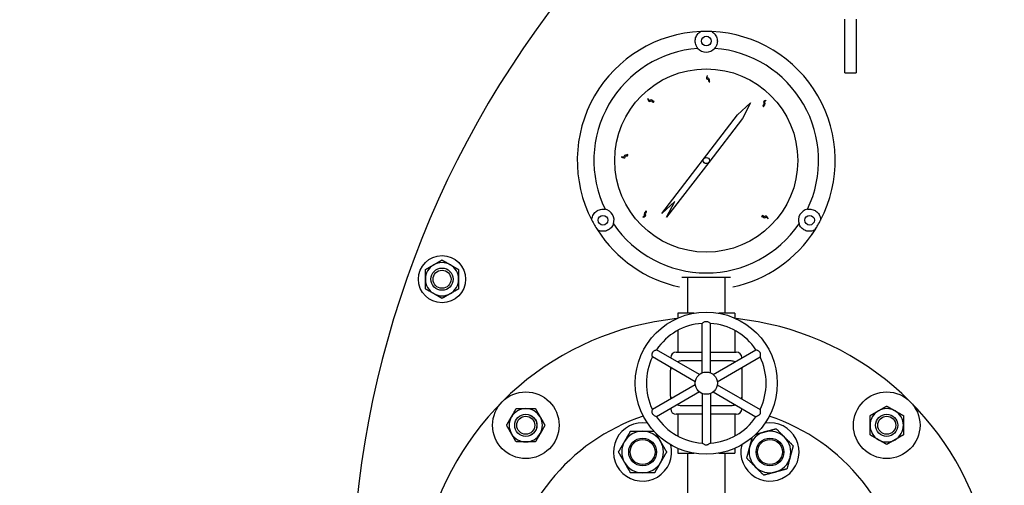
# Model space of a CAD drawing. Header units: inches. Extents: x 24 to 1128, y -69 to 748.
# Tile 99 of 256: x 152 to 174, y 238 to 249. Entities that reach past the tile are written whole.
import ezdxf

# ---------------------------------------------------------------- set-up
doc = ezdxf.new("R2010")
doc.units = ezdxf.units.IN
doc.header["$LTSCALE"] = 32
doc.header["$MEASUREMENT"] = 0
doc.layers.add('Dimension (ANSI)', color=7, linetype='Continuous', lineweight=25)
doc.layers.add('Visible (ANSI)', color=7, linetype='Continuous', lineweight=30)
doc.styles.add('Note Text (ANSI)', font='tahoma.ttf')
doc.dimstyles.new('SB Fraction-16 (ANSI)', dxfattribs={"dimscale": 32, "dimtxt": 0.125, "dimasz": 0.098425, "dimexe": 0.125, "dimexo": 0.0625, "dimgap": 0.031496, "dimtad": 0, "dimtih": 1, "dimtoh": 1, "dimdec": 4, "dimrnd": 1e-08, "dimzin": 0, "dimdsep": 46, "dimlunit": 5, "dimtxsty": 'Note Text (ANSI)', "dimcen": 0.09, "dimdle": 0.393701, "dimclrd": 256, "dimclre": 256, "dimclrt": 256, "dimadec": 0, "dimazin": 3, "dimtfac": 0.96, "dimtofl": 0, "dimtmove": 0, "dimatfit": 3, "dimfxl": 1, "dimfrac": 2, "dimtolj": 1, "dimtzin": 12, "dimlwd": -1, "dimlwe": -1, "dimarcsym": 0})

# ---------------------------------------------------------------- blocks, each defined once
blk = doc.blocks.new('*D15')
at = {"layer": 'Defpoints', "color": 0, "transparency": 16777216}
for p in [(159.29, 460.484), (67.957, 170.772), (125.165, 170.772)]:
    blk.add_point(p, dxfattribs=at)
at = {"layer": 'Dimension (ANSI)', "transparency": 16777216}
for p, q in [((157.29, 460.484), (63.957, 460.484)), ((67.957, 457.334), (67.957, 323.161)), ((67.957, 173.922), (67.957, 316.095)), ((123.165, 170.772), (63.957, 170.772))]:
    blk.add_line(p, q, dxfattribs=at)
for points in [[(67.432, 457.334), (68.482, 457.334), (67.957, 460.484)], [(67.432, 173.922), (68.482, 173.922), (67.957, 170.772)]]:
    blk.add_solid(points, dxfattribs=at)
at = {"layer": 'Dimension (ANSI)', "transparency": 16777216, "insert": (55.77, 322.153), "char_height": 4, "attachment_point": 1, "style": 'Note Text (ANSI)'}
blk.add_mtext('\\A1;289 11/16', dxfattribs=at)

msp = doc.modelspace()

# ---------------------------------------------------------------- linework, layer by layer
at = {"layer": 'Visible (ANSI)'}
for p, q in [((170.54037, 247.54617), (170.54037, 248.75304)), ((170.79037, 248.75304), (170.79037, 247.54617)), ((170.54037, 247.54617), (170.79037, 247.54617)), ((168.12013, 246.60129), (168.41537, 246.87117)), ((168.41537, 246.87117), (168.23024, 246.51659)), ((166.41288, 244.38199), (168.12013, 246.60129)), ((168.23024, 246.51659), (167.47039, 245.52884)), ((167.47039, 245.52884), (166.52299, 244.29729)), ((166.70812, 244.65186), (166.41288, 244.38199)), ((166.52299, 244.29729), (166.70812, 244.65186)), ((169.79175, 243.89812), (169.79225, 243.89877)), ((166.99537, 242.94617), (166.99537, 242.13367)), ((167.83537, 242.94617), (167.83537, 242.13367)), ((167.13363, 242.13367), (166.77412, 242.13367)), ((166.77412, 242.13367), (166.77412, 242.02455)), ((168.05662, 242.13367), (167.69711, 242.13367)), ((168.05662, 242.13367), (168.05662, 242.02455)), ((167.32137, 240.79032), (167.32137, 241.90539)), ((167.50937, 240.79032), (167.50937, 241.90539)), ((166.77412, 241.74665), (166.77412, 241.25867)), ((168.05662, 241.74665), (168.05662, 241.25867)), ((167.16775, 240.59309), (166.20207, 241.15062)), ((167.26175, 240.7559), (166.29607, 241.31344)), ((166.73881, 241.25867), (167.32137, 241.25867)), ((167.50937, 241.25867), (168.09193, 241.25867)), ((167.56899, 240.7559), (168.53467, 241.31344)), ((167.66299, 240.59309), (168.62867, 241.15062)), ((166.61381, 241.12999), (166.61381, 241.13367)), ((167.32137, 241.05867), (166.85287, 241.05867)), ((167.97787, 241.05867), (167.50937, 241.05867)), ((168.21693, 241.13367), (168.21693, 241.12999)), ((166.60287, 240.80867), (166.60287, 240.30867)), ((166.61381, 240.88181), (166.61381, 240.91291)), ((168.21693, 240.91291), (168.21693, 240.88181)), ((168.22787, 240.30867), (168.22787, 240.80867)), ((167.16775, 240.52425), (166.20207, 239.96671)), ((167.66299, 240.52425), (168.62867, 239.96671)), ((167.26175, 240.36144), (166.29607, 239.8039)), ((167.32137, 240.32701), (167.32137, 239.21195)), ((167.50937, 240.32701), (167.50937, 239.21195)), ((167.56899, 240.36144), (168.53467, 239.8039)), ((166.61381, 240.20443), (166.61381, 240.23553)), ((166.85287, 240.05867), (167.32137, 240.05867)), ((167.50937, 240.05867), (167.97787, 240.05867)), ((168.21693, 240.23553), (168.21693, 240.20443)), ((166.61381, 239.98367), (166.61381, 239.98735)), ((167.32137, 239.85867), (166.73881, 239.85867)), ((166.77412, 239.85867), (166.77412, 239.37069)), ((168.09193, 239.85867), (167.50937, 239.85867)), ((168.05662, 239.85867), (168.05662, 239.37069)), ((168.21693, 239.98735), (168.21693, 239.98367)), ((166.77412, 239.09279), (166.77412, 238.98367)), ((166.77412, 238.98367), (167.13363, 238.98367)), ((166.99537, 238.98367), (166.99537, 236.98397)), ((167.69711, 238.98367), (168.05662, 238.98367)), ((167.83537, 238.98367), (167.83537, 236.98397)), ((168.05662, 239.09279), (168.05662, 238.98367))]:
    msp.add_line(p, q, dxfattribs=at)
for centre, radius in [((167.41537, 248.25867), 0.109), ((167.41537, 245.57117), 2.0625), ((167.41537, 245.57117), 0.06942), ((165.08793, 244.22742), 0.109), ((169.74281, 244.22742), 0.109), ((161.46198, 242.8996), 0.53125), ((161.46198, 242.8996), 0.25014), ((161.46198, 242.8996), 0.25), ((161.46198, 242.8996), 0.20281), ((167.41537, 240.55867), 1.6), ((167.41537, 240.55867), 0.25), ((163.34951, 239.61203), 0.75), ((171.48123, 239.61203), 0.75), ((163.34951, 239.61203), 0.25014), ((163.34951, 239.61203), 0.25), ((163.34951, 239.61203), 0.20281), ((171.48123, 239.61203), 0.25014), ((171.48123, 239.61203), 0.25), ((171.48123, 239.61203), 0.20281), ((165.98031, 239.01072), 0.31271), ((165.98031, 239.01072), 0.3125), ((165.98031, 239.01072), 0.2812), ((168.85043, 239.01072), 0.31271), ((168.85043, 239.01072), 0.3125), ((168.85043, 239.01072), 0.2812)]:
    msp.add_circle(centre, radius, dxfattribs=at)
for centre, radius, start, end in [((181.66537, 235.54617), 22.25, 64.010766, 222.13328), ((167.41537, 245.57117), 2.90625, 92.481484, 207.518516), ((167.41537, 245.57117), 2.90625, 87.518516, 92.481484), ((167.41537, 245.57117), 2.90625, 332.481484, 87.518516), ((167.41537, 245.57117), 2.53125, 94.288097, 205.711903), ((167.41537, 248.25867), 0.25, 220.794128, 319.205872), ((167.41537, 245.57117), 2.53125, 334.288097, 85.711903), ((165.08793, 244.22742), 0.25, 340.794128, 79.205872), ((169.74281, 244.22742), 0.25, 100.794128, 199.205872), ((167.41537, 245.57117), 2.90625, 207.518516, 212.481484), ((167.41537, 245.57117), 2.53125, 214.288097, 325.711903), ((167.41537, 245.57117), 2.90625, 327.518516, 332.481484), ((167.41537, 245.57117), 2.90625, 212.481484, 258.093583), ((167.41537, 245.57117), 2.90625, 281.906417, 327.518516), ((161.46198, 242.8996), 0.375, 120, 180), ((161.46198, 242.8996), 0.375, 60, 120), ((161.46198, 242.8996), 0.375, 0, 60), ((161.46198, 242.8996), 0.375, 180, 240), ((161.46198, 242.8996), 0.375, 300, 0), ((161.46198, 242.8996), 0.375, 240, 300), ((167.41537, 235.54617), 6.5, 95.918499, 234.469956), ((167.41537, 240.55867), 1.35, 93.992715, 146.007285), ((167.41537, 240.55867), 1.35, 33.992715, 86.007285), ((167.41537, 235.54617), 6.5, 305.526846, 84.081501), ((167.41537, 240.55867), 1.35, 153.992715, 206.007285), ((166.73881, 241.13367), 0.125, 90, 180), ((168.09193, 241.13367), 0.125, 0, 90), ((167.41537, 240.55867), 1.35, 333.992715, 26.007285), ((166.85287, 240.80867), 0.25, 90, 110.5819), ((167.97787, 240.80867), 0.25, 69.4181, 90), ((166.85287, 240.80867), 0.25, 156.720461, 180), ((167.97787, 240.80867), 0.25, 0, 23.279539), ((166.85287, 240.30867), 0.25, 180, 203.279539), ((167.97787, 240.30867), 0.25, 336.720461, 0), ((166.85287, 240.30867), 0.25, 249.4181, 270), ((167.97787, 240.30867), 0.25, 270, 290.5819), ((167.41537, 235.54617), 4.5, 108.363804, 240), ((163.34951, 239.61203), 0.375, 90, 150), ((163.34951, 239.61203), 0.375, 30, 90), ((167.41537, 235.54617), 4.5, 100.255985, 100.694147), ((166.73881, 239.98367), 0.125, 180, 270), ((168.09193, 239.98367), 0.125, 270, 0), ((167.41537, 235.54617), 4.5, 79.305853, 79.744015), ((167.41537, 235.54617), 4.5, 300, 71.636196), ((171.48123, 239.61203), 0.375, 120, 180), ((171.48123, 239.61203), 0.375, 60, 120), ((171.48123, 239.61203), 0.375, 0, 60), ((163.34951, 239.61203), 0.375, 150, 210), ((163.34951, 239.61203), 0.375, 330, 30), ((165.98031, 239.01072), 0.65625, 80.063511, 14.271011), ((167.41537, 240.55867), 1.35, 213.992715, 266.007285), ((167.41537, 240.55867), 1.35, 273.992715, 326.007285), ((168.85043, 239.01072), 0.65625, 165.728989, 99.936489), ((171.48123, 239.61203), 0.375, 180, 240), ((171.48123, 239.61203), 0.375, 300, 0), ((163.34951, 239.61203), 0.375, 210, 270), ((163.34951, 239.61203), 0.375, 270, 330), ((165.98031, 239.01072), 0.46875, 90, 150), ((165.98031, 239.01072), 0.46875, 30, 90), ((168.85043, 239.01072), 0.46875, 105, 165), ((168.85043, 239.01072), 0.46875, 45, 105), ((165.98031, 239.01072), 0.46875, 150, 210), ((165.98031, 239.01072), 0.46875, 330, 30), ((168.85043, 239.01072), 0.46875, 345, 45), ((171.48123, 239.61203), 0.375, 240, 300), ((168.85043, 239.01072), 0.46875, 165, 225), ((165.98031, 239.01072), 0.46875, 210, 270), ((165.98031, 239.01072), 0.46875, 270, 330), ((168.85043, 239.01072), 0.46875, 285, 345), ((168.85043, 239.01072), 0.46875, 225, 285)]:
    msp.add_arc(centre, radius, start, end, dxfattribs=at)
msp.add_ellipse((168.04387, 245.20796), major_axis=(1.25914, 2.18166), ratio=0.8655768, start_param=4.60901454, end_param=4.69224749, dxfattribs=at)
for points, knots in [([(167.2261, 248.09533), (167.21611, 248.10687), (167.2078, 248.11865), (167.17974, 248.16566), (167.16959, 248.20184), (167.16374, 248.26448), (167.16593, 248.29693), (167.18553, 248.36286), (167.2026, 248.39634), (167.24103, 248.43852), (167.25439, 248.45116), (167.27751, 248.46733), (167.28325, 248.47104), (167.28954, 248.47469)], [1.08845993, 1.08845993, 1.08845993, 1.08845993, 1.64749949, 1.64749949, 3.29499898, 3.29499898, 4.72115011, 4.72115011, 6.14730124, 6.14730124, 6.68180599, 6.68180599, 6.84263001, 6.84263001, 6.84263001, 6.84263001]), ([(167.5412, 248.47469), (167.54749, 248.47104), (167.55323, 248.46733), (167.57635, 248.45116), (167.58971, 248.43852), (167.62814, 248.39634), (167.64521, 248.36286), (167.66481, 248.29693), (167.667, 248.26448), (167.66115, 248.20184), (167.65099, 248.16566), (167.62294, 248.11865), (167.61462, 248.10687), (167.60463, 248.09533)], [8.07902497, 8.07902497, 8.07902497, 8.07902497, 8.23984899, 8.23984899, 8.77435374, 8.77435374, 10.20050487, 10.20050487, 11.626656, 11.626656, 13.27415549, 13.27415549, 13.83319505, 13.83319505, 13.83319505, 13.83319505]), ([(167.49963, 247.34031), (167.48725, 247.34012), (167.45433, 247.33963), (167.48752, 247.4119), (167.38882, 247.38976), (167.46137, 247.536), (167.4234, 247.42058), (167.49185, 247.42931), (167.48485, 247.36398), (167.49143, 247.36183), (167.49963, 247.34031)], [0, 0, 0, 0, 0.076424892, 0.203274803, 0.317820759, 0.516929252, 0.653159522, 0.744058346, 0.88598076, 0.925268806, 0.925268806, 0.925268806, 0.925268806]), ([(166.24317, 246.89891), (166.23442, 246.89015), (166.21115, 246.86686), (166.1846, 246.94182), (166.12923, 246.85718), (166.07937, 247.01262), (166.13256, 246.90338), (166.17557, 246.95733), (166.21607, 246.9056), (166.22229, 246.90863), (166.24317, 246.89891)], [0, 0, 0, 0, 0.076424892, 0.203274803, 0.317820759, 0.516929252, 0.653159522, 0.744058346, 0.88598076, 0.925268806, 0.925268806, 0.925268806, 0.925268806]), ([(168.70845, 246.78149), (168.69945, 246.78998), (168.67549, 246.81256), (168.74965, 246.84128), (168.66343, 246.89417), (168.81736, 246.94853), (168.70971, 246.89218), (168.76489, 246.85076), (168.71435, 246.80877), (168.71756, 246.80264), (168.70845, 246.78149)], [0, 0, 0, 0, 0.076424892, 0.203274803, 0.317820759, 0.516929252, 0.653159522, 0.744058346, 0.88598076, 0.925268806, 0.925268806, 0.925268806, 0.925268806]), ([(165.64943, 245.70685), (165.64926, 245.69447), (165.6488, 245.66155), (165.57752, 245.69683), (165.59678, 245.59753), (165.45271, 245.6743), (165.56697, 245.63299), (165.56024, 245.70166), (165.62533, 245.69277), (165.62768, 245.69928), (165.64943, 245.70685)], [0, 0, 0, 0, 0.076424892, 0.203274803, 0.317820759, 0.516929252, 0.653159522, 0.744058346, 0.88598076, 0.925268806, 0.925268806, 0.925268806, 0.925268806]), ([(164.83793, 244.22838), (164.83795, 244.23565), (164.83829, 244.24248), (164.84073, 244.27059), (164.845, 244.28848), (164.86232, 244.34285), (164.88277, 244.37437), (164.93007, 244.4243), (164.95708, 244.44243), (165.01425, 244.46869), (165.05067, 244.47798), (165.1054, 244.47719), (165.11977, 244.47588), (165.13475, 244.473)], [8.07902497, 8.07902497, 8.07902497, 8.07902497, 8.23984899, 8.23984899, 8.77435374, 8.77435374, 10.20050487, 10.20050487, 11.626656, 11.626656, 13.27415549, 13.27415549, 13.83319505, 13.83319505, 13.83319505, 13.83319505]), ([(169.69599, 244.473), (169.71097, 244.47588), (169.72534, 244.47719), (169.78007, 244.47798), (169.81649, 244.46869), (169.87366, 244.44243), (169.90067, 244.4243), (169.94797, 244.37437), (169.96842, 244.34285), (169.98574, 244.28848), (169.99001, 244.27059), (169.99244, 244.24248), (169.99279, 244.23565), (169.99281, 244.22838)], [1.08845993, 1.08845993, 1.08845993, 1.08845993, 1.64749949, 1.64749949, 3.29499898, 3.29499898, 4.72115011, 4.72115011, 6.14730124, 6.14730124, 6.68180599, 6.68180599, 6.84263001, 6.84263001, 6.84263001, 6.84263001]), ([(166.0541, 244.43808), (166.0626, 244.42908), (166.0852, 244.40515), (166.0095, 244.38079), (166.0925, 244.32298), (165.93567, 244.27766), (166.04641, 244.32765), (165.99373, 244.37222), (166.04663, 244.41119), (166.04377, 244.41749), (166.0541, 244.43808)], [0, 0, 0, 0, 0.076424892, 0.203274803, 0.317820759, 0.516929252, 0.653159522, 0.744058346, 0.88598076, 0.925268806, 0.925268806, 0.925268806, 0.925268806]), ([(168.66279, 244.31384), (168.67101, 244.32309), (168.69289, 244.34769), (168.72375, 244.2744), (168.77411, 244.36212), (168.83292, 244.20983), (168.77347, 244.3158), (168.73366, 244.25944), (168.69023, 244.30873), (168.6842, 244.30534), (168.66279, 244.31384)], [0, 0, 0, 0, 0.076424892, 0.203274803, 0.317820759, 0.516929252, 0.653159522, 0.744058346, 0.88598076, 0.925268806, 0.925268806, 0.925268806, 0.925268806]), ([(165.32401, 244.14518), (165.31875, 244.13), (165.31233, 244.11625), (165.28532, 244.06889), (165.2595, 244.04261), (165.20871, 244.0066), (165.17951, 243.99227), (165.11261, 243.97628), (165.07508, 243.97432), (165.01934, 243.98651), (165.00171, 243.99176), (164.97615, 244.0037), (164.97007, 244.00682), (164.96376, 244.01043)], [5.35947552, 5.35947552, 5.35947552, 5.35947552, 5.9482065, 5.9482065, 7.56377367, 7.56377367, 8.9899248, 8.9899248, 10.41607594, 10.41607594, 10.95058069, 10.95058069, 11.11140471, 11.11140471, 11.11140471, 11.11140471]), ([(169.86698, 244.01043), (169.86067, 244.00682), (169.85458, 244.0037), (169.82903, 243.99176), (169.8114, 243.98651), (169.75565, 243.97432), (169.71813, 243.97628), (169.65123, 243.99227), (169.62203, 244.0066), (169.59821, 244.02348), (169.57124, 244.04261), (169.54542, 244.06889), (169.51841, 244.11625), (169.51199, 244.13), (169.50673, 244.14518)], [-3.54763103, -3.54763103, -3.54763103, -3.54763103, -3.38680701, -3.38680701, -2.85230226, -2.85230226, -1.42615113, -1.42615113, 0, 0, 0, 1.61556717, 1.61556717, 2.20429815, 2.20429815, 2.20429815, 2.20429815]), ([(167.32137, 241.90539), (167.32137, 241.90539), (167.3222, 241.90608), (167.32641, 241.90951), (167.3309, 241.91312), (167.34333, 241.92244), (167.35165, 241.92836), (167.36783, 241.9379), (167.37528, 241.94179), (167.38967, 241.94734), (167.39643, 241.9493), (167.40577, 241.95072), (167.40807, 241.95097), (167.4114, 241.95118), (167.41243, 241.95123), (167.41422, 241.95127), (167.41499, 241.95128), (167.41647, 241.95127), (167.41718, 241.95126), (167.41907, 241.95119), (167.42024, 241.95113), (167.4244, 241.95081), (167.42734, 241.95041), (167.43963, 241.9481), (167.4484, 241.94481), (167.46581, 241.93654), (167.47467, 241.93107), (167.49026, 241.92046), (167.49684, 241.91541), (167.50535, 241.90871), (167.50787, 241.90663), (167.50921, 241.90553), (167.50937, 241.90539), (167.50937, 241.90539)], [-1.159920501, -1.159920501, -1.159920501, -1.159920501, -1.106581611, -1.106581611, -1.021616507, -1.021616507, -0.92624701, -0.92624701, -0.858338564, -0.858338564, -0.804308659, -0.804308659, -0.786846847, -0.786846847, -0.779072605, -0.779072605, -0.773264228, -0.773264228, -0.767822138, -0.767822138, -0.758830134, -0.758830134, -0.735798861, -0.735798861, -0.66134258, -0.66134258, -0.572803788, -0.572803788, -0.482638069, -0.482638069, -0.410214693, -0.410214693, -0.386508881, -0.386508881, -0.386508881, -0.386508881]), ([(166.20207, 241.15062), (166.20207, 241.15062), (166.20189, 241.15169), (166.20103, 241.15705), (166.20014, 241.16274), (166.19829, 241.17817), (166.19732, 241.18833), (166.19714, 241.20711), (166.19751, 241.21551), (166.19989, 241.23075), (166.20157, 241.23758), (166.20502, 241.24638), (166.20595, 241.24849), (166.20744, 241.25149), (166.20791, 241.2524), (166.20877, 241.25398), (166.20915, 241.25464), (166.20989, 241.25592), (166.21026, 241.25653), (166.21126, 241.25814), (166.2119, 241.25912), (166.21426, 241.26256), (166.21607, 241.26491), (166.22422, 241.27439), (166.23145, 241.28035), (166.24731, 241.29129), (166.25648, 241.29623), (166.27347, 241.30442), (166.28114, 241.3076), (166.29119, 241.31161), (166.29425, 241.31275), (166.29587, 241.31336), (166.29607, 241.31344), (166.29607, 241.31344)], [-1.159920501, -1.159920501, -1.159920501, -1.159920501, -1.106581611, -1.106581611, -1.021616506, -1.021616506, -0.92624701, -0.92624701, -0.858338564, -0.858338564, -0.804308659, -0.804308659, -0.786846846, -0.786846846, -0.779072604, -0.779072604, -0.773264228, -0.773264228, -0.767822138, -0.767822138, -0.758830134, -0.758830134, -0.735798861, -0.735798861, -0.661342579, -0.661342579, -0.572803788, -0.572803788, -0.482638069, -0.482638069, -0.410214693, -0.410214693, -0.386508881, -0.386508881, -0.386508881, -0.386508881]), ([(168.53467, 241.31344), (168.53467, 241.31344), (168.53568, 241.31306), (168.54075, 241.31113), (168.54612, 241.30905), (168.56041, 241.30294), (168.5697, 241.2987), (168.58605, 241.28946), (168.59314, 241.28495), (168.60514, 241.27526), (168.61022, 241.27039), (168.61612, 241.263), (168.61748, 241.26114), (168.61934, 241.25836), (168.61989, 241.25749), (168.62082, 241.25596), (168.62121, 241.2553), (168.62195, 241.25402), (168.62229, 241.25339), (168.62318, 241.25173), (168.62371, 241.25068), (168.62551, 241.24692), (168.62664, 241.24417), (168.63078, 241.23237), (168.63232, 241.22313), (168.63386, 241.20393), (168.63356, 241.19352), (168.63216, 241.1747), (168.63107, 241.16648), (168.62952, 241.15577), (168.62898, 241.15255), (168.6287, 241.15083), (168.62867, 241.15062), (168.62867, 241.15062)], [-1.159920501, -1.159920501, -1.159920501, -1.159920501, -1.106581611, -1.106581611, -1.021616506, -1.021616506, -0.92624701, -0.92624701, -0.858338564, -0.858338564, -0.804308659, -0.804308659, -0.786846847, -0.786846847, -0.779072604, -0.779072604, -0.773264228, -0.773264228, -0.767822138, -0.767822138, -0.758830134, -0.758830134, -0.735798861, -0.735798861, -0.661342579, -0.661342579, -0.572803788, -0.572803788, -0.482638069, -0.482638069, -0.410214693, -0.410214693, -0.386508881, -0.386508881, -0.386508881, -0.386508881]), ([(166.29607, 239.8039), (166.29607, 239.8039), (166.29506, 239.80428), (166.28999, 239.80621), (166.28461, 239.80829), (166.27033, 239.81439), (166.26104, 239.81864), (166.24469, 239.82788), (166.2376, 239.83239), (166.22559, 239.84208), (166.22052, 239.84695), (166.21462, 239.85433), (166.21326, 239.8562), (166.2114, 239.85898), (166.21085, 239.85985), (166.20992, 239.86138), (166.20953, 239.86204), (166.20879, 239.86332), (166.20845, 239.86395), (166.20756, 239.86561), (166.20703, 239.86666), (166.20523, 239.87042), (166.2041, 239.87317), (166.19996, 239.88497), (166.19842, 239.8942), (166.19688, 239.91341), (166.19718, 239.92382), (166.19858, 239.94264), (166.19966, 239.95086), (166.20122, 239.96157), (166.20175, 239.96479), (166.20204, 239.96651), (166.20207, 239.96671), (166.20207, 239.96671)], [-1.159920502, -1.159920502, -1.159920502, -1.159920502, -1.106581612, -1.106581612, -1.021616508, -1.021616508, -0.926247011, -0.926247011, -0.858338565, -0.858338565, -0.80430866, -0.80430866, -0.786846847, -0.786846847, -0.779072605, -0.779072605, -0.773264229, -0.773264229, -0.767822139, -0.767822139, -0.758830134, -0.758830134, -0.735798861, -0.735798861, -0.66134258, -0.66134258, -0.572803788, -0.572803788, -0.48263807, -0.48263807, -0.410214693, -0.410214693, -0.386508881, -0.386508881, -0.386508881, -0.386508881]), ([(168.62867, 239.96671), (168.62867, 239.96671), (168.62885, 239.96565), (168.62971, 239.96029), (168.6306, 239.9546), (168.63245, 239.93917), (168.63342, 239.92901), (168.63359, 239.91023), (168.63323, 239.90183), (168.63084, 239.88659), (168.62916, 239.87976), (168.62572, 239.87096), (168.62479, 239.86885), (168.6233, 239.86585), (168.62283, 239.86494), (168.62197, 239.86336), (168.62159, 239.8627), (168.62085, 239.86142), (168.62048, 239.86081), (168.61948, 239.8592), (168.61884, 239.85822), (168.61648, 239.85478), (168.61467, 239.85243), (168.60652, 239.84295), (168.59929, 239.83699), (168.58342, 239.82605), (168.57426, 239.82111), (168.55726, 239.81292), (168.5496, 239.80974), (168.53955, 239.80573), (168.53649, 239.80459), (168.53486, 239.80398), (168.53467, 239.8039), (168.53467, 239.8039)], [-1.159920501, -1.159920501, -1.159920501, -1.159920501, -1.106581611, -1.106581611, -1.021616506, -1.021616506, -0.92624701, -0.92624701, -0.858338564, -0.858338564, -0.804308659, -0.804308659, -0.786846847, -0.786846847, -0.779072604, -0.779072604, -0.773264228, -0.773264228, -0.767822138, -0.767822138, -0.758830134, -0.758830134, -0.735798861, -0.735798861, -0.661342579, -0.661342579, -0.572803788, -0.572803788, -0.482638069, -0.482638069, -0.410214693, -0.410214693, -0.386508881, -0.386508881, -0.386508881, -0.386508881]), ([(167.50937, 239.21195), (167.50937, 239.21194), (167.50854, 239.21126), (167.50432, 239.20783), (167.49984, 239.20421), (167.48741, 239.1949), (167.47909, 239.18898), (167.46291, 239.17943), (167.45546, 239.17555), (167.44107, 239.17), (167.43431, 239.16804), (167.42497, 239.16662), (167.42267, 239.16637), (167.41934, 239.16616), (167.41831, 239.16611), (167.41652, 239.16607), (167.41575, 239.16606), (167.41427, 239.16607), (167.41356, 239.16608), (167.41167, 239.16614), (167.4105, 239.16621), (167.40634, 239.16653), (167.4034, 239.16693), (167.39111, 239.16924), (167.38234, 239.17252), (167.36493, 239.18079), (167.35607, 239.18626), (167.34048, 239.19688), (167.3339, 239.20193), (167.32539, 239.20863), (167.32287, 239.21071), (167.32153, 239.21181), (167.32137, 239.21195), (167.32137, 239.21195)], [-1.159920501, -1.159920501, -1.159920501, -1.159920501, -1.106581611, -1.106581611, -1.021616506, -1.021616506, -0.92624701, -0.92624701, -0.858338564, -0.858338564, -0.804308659, -0.804308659, -0.786846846, -0.786846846, -0.779072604, -0.779072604, -0.773264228, -0.773264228, -0.767822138, -0.767822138, -0.758830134, -0.758830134, -0.735798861, -0.735798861, -0.661342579, -0.661342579, -0.572803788, -0.572803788, -0.482638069, -0.482638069, -0.410214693, -0.410214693, -0.386508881, -0.386508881, -0.386508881, -0.386508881])]:
    msp.add_open_spline(points, degree=3, knots=knots, dxfattribs=at)
for points, weights in [([(161.08698, 243.11611), (161.18746, 243.17412), (161.27448, 243.22436)], [1, 1.0379548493, 1]), ([(161.27448, 243.22436), (161.3615, 243.2746), (161.46198, 243.33262)], [1, 1.0379548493, 1]), ([(161.46198, 243.33262), (161.56246, 243.2746), (161.64948, 243.22436)], [1, 1.0379548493, 1]), ([(161.64948, 243.22436), (161.7365, 243.17412), (161.83698, 243.11611)], [1, 1.0379548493, 1]), ([(161.08698, 242.8996), (161.08698, 243.00008), (161.08698, 243.11611)], [1, 1.0379548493, 1]), ([(161.83698, 243.11611), (161.83698, 243.00008), (161.83698, 242.8996)], [1, 1.0379548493, 1]), ([(166.86884, 242.94617), (167.41537, 242.94617), (167.96189, 242.94617)], [1.01148146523, 1.09566801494, 1.01148146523]), ([(161.08698, 242.6831), (161.08698, 242.79912), (161.08698, 242.8996)], [1, 1.0379548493, 1]), ([(161.83698, 242.8996), (161.83698, 242.79912), (161.83698, 242.6831)], [1, 1.0379548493, 1]), ([(161.27448, 242.57484), (161.18746, 242.62508), (161.08698, 242.6831)], [1, 1.0379548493, 1]), ([(161.46198, 242.46659), (161.3615, 242.5246), (161.27448, 242.57484)], [1, 1.0379548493, 1]), ([(161.64948, 242.57484), (161.56246, 242.5246), (161.46198, 242.46659)], [1, 1.0379548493, 1]), ([(161.83698, 242.6831), (161.7365, 242.62508), (161.64948, 242.57484)], [1, 1.0379548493, 1]), ([(171.29373, 239.93679), (171.38075, 239.98703), (171.48123, 240.04505)], [1, 1.0379548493, 1]), ([(171.48123, 240.04505), (171.58171, 239.98703), (171.66873, 239.93679)], [1, 1.0379548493, 1]), ([(163.02475, 239.79953), (163.07499, 239.88655), (163.133, 239.98703)], [1, 1.0379548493, 1]), ([(163.133, 239.98703), (163.24902, 239.98703), (163.34951, 239.98703)], [1, 1.0379548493, 1]), ([(163.34951, 239.98703), (163.44999, 239.98703), (163.56601, 239.98703)], [1, 1.0379548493, 1]), ([(163.56601, 239.98703), (163.62402, 239.88655), (163.67426, 239.79953)], [1, 1.0379548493, 1]), ([(171.10623, 239.82854), (171.20671, 239.88655), (171.29373, 239.93679)], [1, 1.0379548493, 1]), ([(171.10623, 239.61203), (171.10623, 239.71251), (171.10623, 239.82854)], [1, 1.0379548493, 1]), ([(171.66873, 239.93679), (171.75575, 239.88655), (171.85623, 239.82854)], [1, 1.0379548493, 1]), ([(171.85623, 239.82854), (171.85623, 239.71251), (171.85623, 239.61203)], [1, 1.0379548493, 1]), ([(162.91649, 239.61203), (162.97451, 239.71251), (163.02475, 239.79953)], [1, 1.0379548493, 1]), ([(163.02475, 239.42453), (162.97451, 239.51155), (162.91649, 239.61203)], [1, 1.0379548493, 1]), ([(163.67426, 239.79953), (163.72451, 239.71251), (163.78252, 239.61203)], [1, 1.0379548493, 1]), ([(163.78252, 239.61203), (163.72451, 239.51155), (163.67426, 239.42453)], [1, 1.0379548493, 1]), ([(171.10623, 239.39553), (171.10623, 239.51155), (171.10623, 239.61203)], [1, 1.0379548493, 1]), ([(171.85623, 239.61203), (171.85623, 239.51155), (171.85623, 239.39553)], [1, 1.0379548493, 1]), ([(163.133, 239.23703), (163.07499, 239.33751), (163.02475, 239.42453)], [1, 1.0379548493, 1]), ([(163.67426, 239.42453), (163.62402, 239.33751), (163.56601, 239.23703)], [1, 1.0379548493, 1]), ([(165.57436, 239.24509), (165.63716, 239.35387), (165.70967, 239.47947)], [1, 1.0379548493, 1]), ([(165.70967, 239.47947), (165.85471, 239.47947), (165.98031, 239.47947)], [1, 1.0379548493, 1]), ([(165.98031, 239.47947), (166.09907, 239.47947), (166.23413, 239.47947)], [1, 1.03581516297, 1.0040381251]), ([(166.27698, 239.43436), (166.3343, 239.33508), (166.38626, 239.24509)], [1.011113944, 1.03119334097, 1]), ([(168.52906, 239.40989), (168.63354, 239.43789), (168.72911, 239.4635)], [1.01296511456, 1.02965909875, 1]), ([(168.72911, 239.4635), (168.85043, 239.496), (168.99052, 239.53354)], [1, 1.0379548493, 1]), ([(168.99052, 239.53354), (169.09308, 239.43099), (169.18189, 239.34217)], [1, 1.0379548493, 1]), ([(171.29373, 239.28727), (171.20671, 239.33751), (171.10623, 239.39553)], [1, 1.0379548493, 1]), ([(171.85623, 239.39553), (171.75575, 239.33751), (171.66873, 239.28727)], [1, 1.0379548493, 1]), ([(163.34951, 239.23703), (163.24902, 239.23703), (163.133, 239.23703)], [1, 1.0379548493, 1]), ([(163.56601, 239.23703), (163.44999, 239.23703), (163.34951, 239.23703)], [1, 1.0379548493, 1]), ([(165.43904, 239.01072), (165.51156, 239.13632), (165.57436, 239.24509)], [1, 1.0379548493, 1]), ([(166.38626, 239.24509), (166.44906, 239.13632), (166.52157, 239.01072)], [1, 1.0379548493, 1]), ([(168.39765, 239.13204), (168.42435, 239.23165), (168.45375, 239.34139)], [1, 1.03095232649, 1.01142116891]), ([(169.18189, 239.34217), (169.2707, 239.25336), (169.37325, 239.15081)], [1, 1.0379548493, 1]), ([(169.37325, 239.15081), (169.33572, 239.01072), (169.30321, 238.8894)], [1, 1.0379548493, 1]), ([(171.48123, 239.17902), (171.38075, 239.23703), (171.29373, 239.28727)], [1, 1.0379548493, 1]), ([(171.66873, 239.28727), (171.58171, 239.23703), (171.48123, 239.17902)], [1, 1.0379548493, 1]), ([(165.57436, 238.77634), (165.51156, 238.88512), (165.43904, 239.01072)], [1, 1.0379548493, 1]), ([(166.52157, 239.01072), (166.44906, 238.88512), (166.38626, 238.77634)], [1, 1.0379548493, 1]), ([(168.32761, 238.87063), (168.36515, 239.01072), (168.39765, 239.13204)], [1, 1.0379548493, 1]), ([(165.70967, 238.54197), (165.63716, 238.66757), (165.57436, 238.77634)], [1, 1.0379548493, 1]), ([(166.38626, 238.77634), (166.32346, 238.66757), (166.25094, 238.54197)], [1, 1.0379548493, 1]), ([(168.51898, 238.67926), (168.43016, 238.76807), (168.32761, 238.87063)], [1, 1.0379548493, 1]), ([(169.30321, 238.8894), (169.2707, 238.76807), (169.23317, 238.62798)], [1, 1.0379548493, 1]), ([(165.98031, 238.54197), (165.85471, 238.54197), (165.70967, 238.54197)], [1, 1.0379548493, 1]), ([(166.25094, 238.54197), (166.10591, 238.54197), (165.98031, 238.54197)], [1, 1.0379548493, 1]), ([(168.71034, 238.4879), (168.60779, 238.59045), (168.51898, 238.67926)], [1, 1.0379548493, 1]), ([(168.97175, 238.55794), (168.85043, 238.52543), (168.71034, 238.4879)], [1, 1.0379548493, 1]), ([(169.23317, 238.62798), (169.09308, 238.59045), (168.97175, 238.55794)], [1, 1.0379548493, 1])]:
    msp.add_rational_spline(points, weights, degree=2, dxfattribs=at)

# ---------------------------------------------------------------- dimensions: what is measured, and where the dimension line sits
at = {"layer": 'Dimension (ANSI)'}
dim = msp.add_linear_dim(base=(67.95681, 170.77197), p1=(159.29037, 460.48367), p2=(125.16537, 170.77197), angle=270, dimstyle='SB Fraction-16 (ANSI)', override={"dimgap": 0.031496, "dimdec": 4, "dimtol": 0, "dimlim": 0, "dimtp": 0, "dimtm": 0, "dimtdec": 2, "dimatfit": 1}, dxfattribs=at)
dim.commit()
dim.dimension.update_dxf_attribs({"geometry": '*D15', "text_midpoint": (67.95681, 319.62782), "dimtype": 160})

doc.saveas('drawing.dxf')
